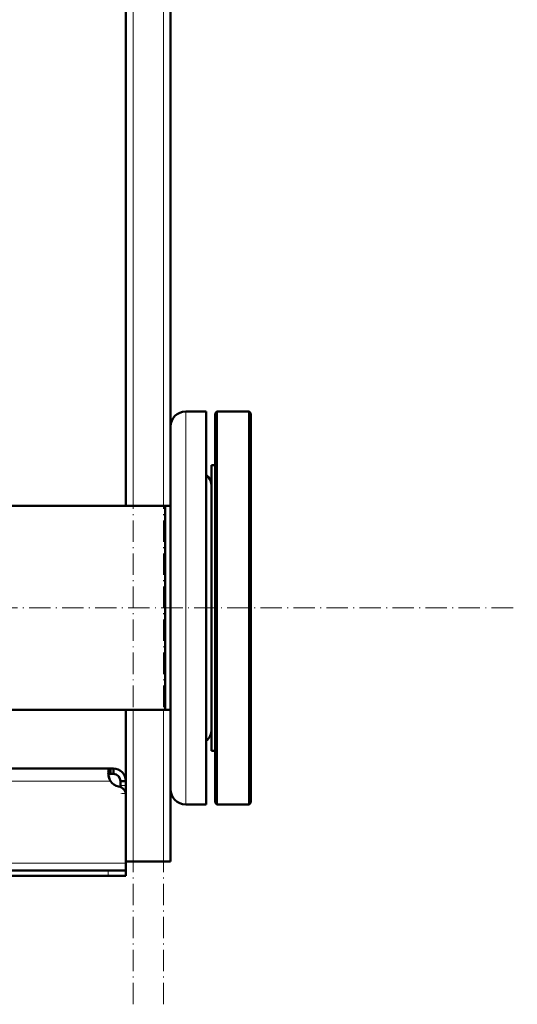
# Model space of a CAD drawing. Extents: x -2073 to 2460, y -1838 to 686.
# Tile 78 of 94: x 787 to 1066, y -459 to 93. Entities that reach past the tile are written whole.
import ezdxf

# ---------------------------------------------------------------- set-up
doc = ezdxf.new("R2010")
doc.units = 0
doc.linetypes.add('DASHDOT', pattern=[18.5, 12, -3, 0.5, -3])

msp = doc.modelspace()

# ---------------------------------------------------------------- linework, layer by layer
at = {"color": 7, "linetype": 'DASHDOT', "lineweight": 18}
for p, q in [((850.57, -458.51), (850.57, 501.49)), ((867.57, -458.51), (867.57, 501.49)), ((-724.63, -236.51), (1065.77, -236.51))]:
    msp.add_line(p, q, dxfattribs=at)
at = {"color": 7, "lineweight": 50}
for p, q in [((846.57, -179.36), (846.57, 421.49)), ((871.57, -134.91), (871.57, 251.49)), ((891.57, -126.48), (880.07, -126.48)), ((880.07, -126.48), (891.57, -126.48)), ((891.57, -346.54), (891.57, -126.48)), ((896.57, -127.51), (897.57, -126.51)), ((897.57, -236.51), (897.57, -126.51)), ((897.57, -126.51), (915.57, -126.51)), ((915.57, -236.51), (915.57, -126.51)), ((916.57, -127.51), (915.57, -126.51)), ((896.57, -236.51), (896.57, -127.51)), ((916.57, -236.51), (916.57, -127.51)), ((871.57, -338.04), (871.57, -134.98)), ((894.57, -156.51), (896.57, -156.51)), ((894.57, -274.87), (894.57, -156.51)), ((894.57, -156.51), (896.57, -156.51)), ((413.52, -179.36), (868.57, -179.36)), ((846.56, -179.36), (740.81, -179.36)), ((868.57, -263.91), (868.57, -179.36)), ((868.57, -179.36), (871.57, -179.36)), ((868.57, -236.51), (868.57, -179.36)), ((868.57, -293.66), (868.57, -236.51)), ((896.57, -345.51), (896.57, -236.51)), ((897.57, -346.51), (897.57, -236.51)), ((915.57, -346.51), (915.57, -236.51)), ((916.57, -345.51), (916.57, -236.51)), ((868.57, -293.66), (868.57, -263.91)), ((894.57, -316.51), (894.57, -274.87)), ((-575.43, -293.66), (868.57, -293.66)), ((846.57, -341.39), (846.57, -293.66)), ((868.57, -293.66), (871.57, -293.66)), ((894.57, -316.51), (896.57, -316.51)), ((838.03, -326.51), (-544.9, -326.51)), ((838.03, -326.51), (838.03, -329.51)), ((839.57, -326.51), (838.03, -326.51)), ((839.57, -329.51), (838.03, -329.51)), ((839.57, -326.51), (839.57, -329.51)), ((843.57, -333.51), (843.57, -335.91)), ((846.57, -333.51), (843.57, -333.51)), ((843.57, -335.91), (843.57, -336.81)), ((846.57, -333.51), (846.57, -335.91)), ((846.57, -335.91), (846.57, -340.44)), ((846.57, -340.44), (846.57, -378.51)), ((846.57, -341.39), (846.57, -379.51)), ((871.57, -378.51), (871.57, -338.11)), ((891.57, -346.54), (880.07, -346.54)), ((896.57, -345.51), (897.57, -346.51)), ((897.57, -346.51), (915.57, -346.51)), ((916.57, -345.51), (915.57, -346.51)), ((850.57, -378.51), (846.57, -378.51)), ((846.57, -379.51), (846.57, -383.51)), ((867.57, -378.51), (850.57, -378.51)), ((871.57, -378.51), (867.57, -378.51)), ((836.57, -383.51), (-543.43, -383.51)), ((836.57, -383.51), (846.57, -383.51)), ((846.57, -383.51), (846.57, -386.51)), ((-543.43, -386.51), (836.57, -386.51)), ((836.57, -386.51), (846.57, -386.51))]:
    msp.add_line(p, q, dxfattribs=at)
at = {"color": 7, "lineweight": 18}
for p, q in [((850.57, -179.36), (850.57, 421.49)), ((867.57, -179.36), (867.57, 421.49)), ((880.07, -346.54), (880.07, -126.48)), ((850.57, -378.51), (850.57, -293.66)), ((867.57, -378.51), (867.57, -293.66)), ((837.89, -333.51), (-544.76, -333.51)), ((846.57, -335.91), (843.57, -335.91)), ((846.57, -340.44), (846.47, -340.44)), ((846.57, -379.51), (-553.43, -379.51)), ((836.57, -383.51), (836.57, -386.51))]:
    msp.add_line(p, q, dxfattribs=at)
at = {"color": 7, "linetype": 'DASHDOT', "lineweight": 18, "ltscale": 0.090002}
msp.add_line((846.87, -340.44), (843.27, -340.44), dxfattribs=at)
at = {"color": 7, "linetype": 'DASHDOT', "lineweight": 18, "ltscale": 0.090015}
msp.add_line((836.57, -383.21), (836.57, -386.81), dxfattribs=at)
at = {"color": 7, "lineweight": 50}
for points in [[(838.03, -326.51), (837.77, -326.53), (837.54, -326.59), (837.28, -326.74), (837.07, -326.97), (836.9, -327.27), (836.81, -327.56), (836.74, -327.89), (836.69, -328.66)], [(836.69, -328.66), (836.74, -329.54), (836.88, -330.5), (837.12, -331.49), (837.45, -332.49), (837.89, -333.51)], [(838.03, -329.51), (837.74, -329.53), (837.48, -329.57), (837.19, -329.68), (836.97, -329.86), (836.81, -330.1)], [(838.03, -329.51), (837.74, -329.53), (837.48, -329.57), (837.2, -329.68), (836.97, -329.86), (836.81, -330.09)], [(836.81, -330.1), (837.05, -331.23), (837.41, -332.39), (837.89, -333.51)]]:
    msp.add_lwpolyline(points, dxfattribs=at)
for centre, radius, start, end in [((880.07, -134.98), 8.5, 90, 180), ((880.07, -134.98), 8.5, 90, 180), ((886.07, -168.48), 8.5, 0.4774, 49.6853), ((886.07, -168.48), 8.5, 0, 49.6798), ((886.07, -304.54), 8.5, 310.3202, 360), ((886.07, -304.54), 8.5, 310.3202, 359.5449), ((839.57, -333.51), 7, 360, 90), ((839.57, -333.51), 4, 360, 90), ((843.69, -329.58), 7, 214.1326, 259.8098), ((841.57, -341.39), 5, 0, 79.8098), ((880.07, -338.04), 8.5, 180, 270)]:
    msp.add_arc(centre, radius, start, end, dxfattribs=at)

doc.saveas('drawing.dxf')
